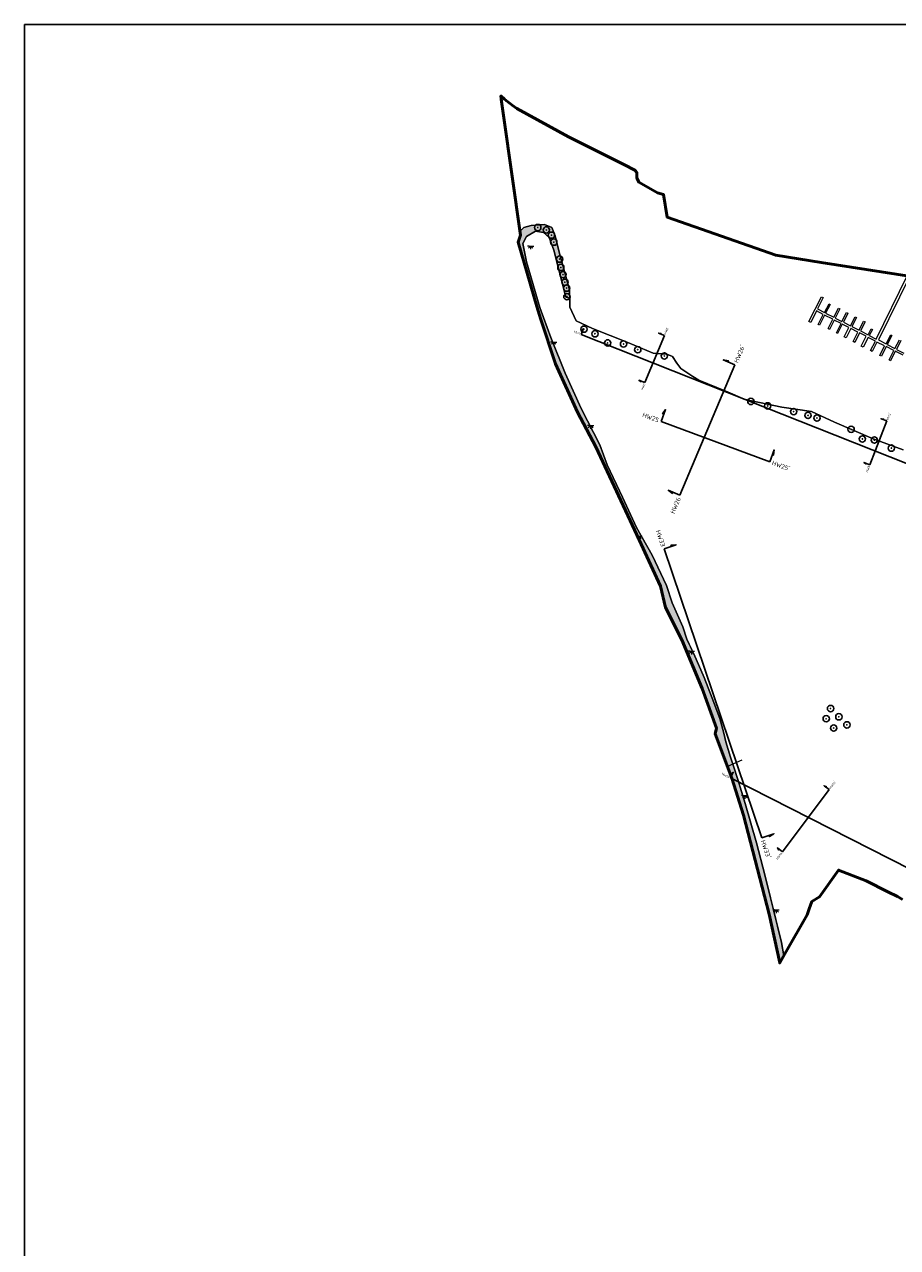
# Model space of a CAD drawing. Header units: metres. Extents: x 197882 to 206172, y 361908 to 364395.
# Tile 2 of 50: x 197882 to 198574, y 362508 to 363476. Entities that reach past the tile are written whole.
import ezdxf
from ezdxf.enums import TextEntityAlignment as Align

# ---------------------------------------------------------------- set-up
doc = ezdxf.new("R2010")
doc.units = ezdxf.units.M
for name, color, linetype, lineweight in [('B-ME-GR-BOOM-S', 90, 'Continuous', 25), ('B-ME-GR-GRAS-G', 60, 'Continuous', 13), ('B-ME-IE-MEUBILAIR_WEGMEUBILAIR-S', 7, 'Continuous', 25), ('B-ME-IE-TERREINAFSCHEIDING_KUNSTMATIG_HEKWERK_RASTER-G', 30, 'IE-TERREINAFSCHEIDING-KUNSTMATIG', 18), ('B-ME-KW-KUNSTWERK_STEIGER-G', 170, 'Continuous', 18), ('B-ME-OB-BEKLEDING_STORTSTEEN-G', 30, 'Continuous', 18), ('B-ME-OG-WATER_RIVIER-G', 130, 'Continuous', 18), ('B-ME-VH-VERHARDING_BESTORTING-A', 252, 'Continuous', 18), ('X-XX-AL-GRENZEN_PROJECTGRENS MEET-G', 170, 'KG-OG', 50), ('X-XX-AL-ORIENTATIE-S', 7, 'Continuous', 25)]:
    doc.layers.add(name, color=color, linetype=linetype, lineweight=lineweight)
doc.layers.add('X-ME-AL-PROFIELLOCATIE-S', color=7, linetype='Continuous')
doc.styles.add('NLCS-ISO-ANNOTATIVE-T18', font='NLCS-ISO.ttf', dxfattribs={"height": 1.8})
doc.linetypes.add('IE-TERREINAFSCHEIDING-KUNSTMATIG', pattern='A,4,[82,NLCS.SHX,S=0.75,R=90,X=0,Y=0],4,-2', length=10)
doc.linetypes.add('KG-OG', pattern='A,5.5,-1.5,[2,NLCS.SHX,S=0.5,R=0,X=0,Y=0],-1.5', length=8.5)
picture_1 = doc.add_image_def('image1.png', size_in_pixel=(5013, 5063))

# ---------------------------------------------------------------- blocks, each defined once
blk = doc.blocks.new('SAL-PROFIEL_LOCATIE_LINKS-SO')
at = {"color": 0, "linetype": 'ByBlock', "lineweight": -2}
blk.add_lwpolyline([(0, 0), (0, 5), (-0.5, 3), (0, 3)], dxfattribs=at)
at = {"color": 0, "linetype": 'ByBlock', "lineweight": -2, "style": 'NLCS-ISO-ANNOTATIVE-T18'}
blk.add_attdef('PROFNUMMER', text='', height=1.8, dxfattribs=at).set_placement((-1, 0), align=Align.MIDDLE_RIGHT)
blk = doc.blocks.new('SAL-PROFIEL_LOCATIE_RECHTS-SO')
at = {"color": 0, "linetype": 'ByBlock', "lineweight": -2}
blk.add_lwpolyline([(0, 0), (0, 5), (0.5, 3), (0, 3)], dxfattribs=at)
at = {"color": 0, "linetype": 'ByBlock', "lineweight": -2, "style": 'NLCS-ISO-ANNOTATIVE-T18'}
blk.add_attdef('PROFNUMMER', text='', height=1.8, dxfattribs=at).set_placement((1, 0), align=Align.MIDDLE_LEFT)
blk = doc.blocks.new('SKL-ET_OV_LICHTPUNT-SO')
at = {"color": 0, "linetype": 'ByBlock', "lineweight": 18}
for points in [[(-1.25, 0), (-2.5, 0)], [(1.25, 0), (2.5, 0)], [(-0.92, -0.85), (-1.83, -1.7)], [(0, -1.25), (0, -2.5)], [(0.92, -0.85), (1.83, -1.7)]]:
    blk.add_lwpolyline(points, dxfattribs=at)
blk.add_lwpolyline([(0, 0), (1.25, 0, -1), (-1.25, 0)], format="xyb", close=True, dxfattribs=at)
blk = doc.blocks.new('SGR-BOOM_01')
at = {"ltscale": 0.1}
h = blk.add_hatch(color=256, dxfattribs=at)
edge = h.paths.add_edge_path()
edge.add_arc((0, 0), 0.15, 0, 360)
for radius in [2.5, 0.045]:
    blk.add_circle((0, 0), radius)
blk.add_circle((0, 0), 0.15, dxfattribs=at)

msp = doc.modelspace()

# ---------------------------------------------------------------- hatches: boundary and pattern name
at = {"layer": 'B-ME-VH-VERHARDING_BESTORTING-A'}
h = msp.add_hatch(dxfattribs=at)
h.set_pattern_fill('AVH-BESTORTING_02', color=256, scale=0.4, pattern_type=2)
h.set_pattern_definition([(228.0128, (198483.2452, 362737.3122), (-31.99999293, -36.00000537), [0.538144, -53.276352]), (184.9697, (198482.8852, 362736.9122), (48.000004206, 3.99996523), [0.923472, -91.4237]), (132.5104, (198481.9652, 362736.8322), (39.99996287, -44.0000347), [0.651152, -64.464128]), (267.2737, (198480.4052, 362735.8322), (3.99998407, 80.00000118), [0.840952, -83.254232]), (292.8337, (198480.3652, 362734.9922), (-20.00003962, 47.99998565), [0.82462, -81.637492]), (357.2737, (198480.6852, 362734.2322), (-80.00000118, 3.99998407), [0.840952, -83.254232]), (37.6942, (198481.5252, 362734.1922), (-52.000029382, -39.99996162), [1.112116, -110.099396]), (72.2553, (198482.4052, 362734.8722), (28.00004305, 87.999984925), [1.049952, -103.945284]), (121.4296, (198482.7252, 362735.8722), (-32.000032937, 51.999980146), [0.8438, -83.536292]), (175.2364, (198482.2852, 362736.5922), (44.00000379, -3.99996613), [0.963328, -47.203052]), (222.3974, (198481.3252, 362736.6722), (-48.000029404, -43.999968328), [1.245792, -123.3335]), (138.8141, (198484.3652, 362735.7922), (-28.00001179, 23.99998925), [0.425204, -42.095376]), (171.4692, (198484.0452, 362736.0722), (51.99999314, -8.00003164), [0.808948, -80.086044]), (225, (198483.2452, 362736.1922), (-7e-16, -4.000001), [0.565684, -5.091168]), (203.1986, (198482.9652, 362736.6722), (19.99999892, 8.0000053), [0.304632, -30.15846]), (291.8014, (198482.6852, 362736.5522), (-3.9999996, 12.0000011), [0.430812, -21.109848]), (30.9638, (198482.8452, 362736.1522), (11.9999921, 8.0000099), [0.699716, -22.624092]), (161.5651, (198483.4452, 362736.5122), (8.0000017, -3.9999936), [0.505964, -12.143148]), (16.3895, (198480.3652, 362736.5522), (40.00000879, 11.99997084), [0.7088, -70.17138]), (70.3462, (198481.0452, 362736.7522), (-15.99998099, -44.00000854), [0.594644, -58.869632]), (293.1986, (198483.4452, 362737.3122), (-8.0000053, 19.99999892), [0.60926, -29.853832]), (343.6105, (198483.6852, 362736.7522), (-40.00000879, 11.99997084), [0.7088, -70.17138]), (339.444, (198480.3652, 362734.0722), (-20.00000738, 7.999984), [0.68352, -33.492496]), (294.7751, (198481.0052, 362733.8322), (-19.99996876, 44.00001369), [0.572712, -56.698572]), (66.8014, (198483.4852, 362733.3122), (8.0000053, 19.99999892), [0.60926, -29.853832]), (17.354, (198483.7252, 362733.8722), (-52.00000808, -15.99997801), [0.670524, -66.381696]), (69.444, (198481.5252, 362733.3122), (-7.999984, -20.00000738), [0.34176, -33.834256]), (101.3099, (198483.2452, 362733.3122), (-3.9999905, 16.000003), [0.20396, -20.192116]), (165.9638, (198483.2052, 362733.5122), (12.0000022, -3.9999922), [0.82462, -15.6678]), (186.009, (198482.4052, 362733.7122), (39.999999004, 3.99999727), [0.7642, -75.655692]), (303.6901, (198482.8452, 362735.7922), (-4.0000053, 7.9999982), [0.576888, -13.845316]), (353.1572, (198483.1652, 362735.3122), (67.99999746, -8.00003199), [1.007176, -99.710252]), (60.9454, (198484.1652, 362735.1922), (-16.0000001, -28.00000154), [0.411824, -40.770696]), (90, (198484.3652, 362735.552), (-4, 4), [0.24, -3.76]), (120.2564, (198482.3252, 362733.8322), (15.99997955, -28.00000982), [0.555696, -55.01408]), (48.0128, (198482.0452, 362734.3122), (31.99999293, 36.00000537), [1.076288, -52.738208]), (0, (198482.7652, 362735.112), (4, 4), [1.04, -2.96]), (325.3048, (198483.8052, 362735.1122), (-39.99997704, 28.00003444), [0.632456, -62.613096]), (254.0546, (198484.3252, 362734.7522), (-3.99999956, -16.0000005), [0.582408, -28.538032]), (207.646, (198484.1652, 362734.1922), (-75.99998323, -40.000030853), [0.94826, -93.877896]), (175.4261, (198483.3252, 362733.7522), (-52.000002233, 3.999979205), [1.003196, -99.316296])])
h.paths.add_polyline_path([(198286.962, 363312.893), (198293.444, 363311.766), (198297.764, 363307.917), (198301.616, 363297.685), (198311.081, 363260.655), (198314.234, 363259.754), (198313.943, 363266.39), (198305.679, 363296.115), (198302.584, 363309.224), (198300.067, 363315.66), (198294.246, 363318.09), (198283.56, 363317.28), (198277.739, 363315.734), (198274.823, 363312.782), (198275.283, 363309.542), (198273.243, 363304.064), (198275.763, 363295.868), (198288.123, 363253.092), (198290.125, 363246.164), (198290.882, 363243.543), (198302.968, 363207.741), (198320.166, 363169.377), (198334.718, 363141.926), (198369.114, 363068.504), (198385.981, 363031.793), (198389.95, 363014.926), (198402.848, 362989.129), (198419.054, 362950.764), (198430.299, 362919.345), (198429.307, 362914.715), (198442.536, 362879.657), (198451.796, 362850.222), (198471.971, 362771.839), (198480.365, 362733.312), (198483.638, 362739.067), (198481.757, 362749.479), (198475.16, 362776.362), (198468.566, 362803.107), (198462.034, 362828.57), (198452.911, 362859.716), (198447.237, 362878.595), (198443.453, 362889.834), (198441.34, 362896.357), (198437.78, 362908.305), (198436.16, 362915.391), (198432.993, 362926.785), (198426.96, 362943.087), (198420.536, 362959.306), (198412.473, 362978.156), (198406.839, 362989.588), (198403.675, 362999.473), (198395.336, 363018.452), (198390.766, 363032.194), (198379.308, 363056.196), (198366.976, 363078.031), (198355.872, 363102.293), (198343.77, 363127.851), (198337.993, 363143.525), (198323.053, 363172.371), (198310.455, 363200.389), (198299.08, 363228.684), (198290.341, 363252.371), (198280.004, 363288.646), (198277.092, 363303.009), (198279.91, 363308.454)])

# ---------------------------------------------------------------- linework, layer by layer
at = {"layer": 'B-ME-GR-GRAS-G'}
msp.add_lwpolyline([(198578.044, 363139.709), (198565.074, 363144.349), (198554.463, 363148.326), (198523.85, 363161.686), (198505.501, 363169.934), (198482.022, 363173.341), (198452.988, 363179.602), (198437.808, 363186.083), (198416.29, 363194.699), (198411.693, 363197.751), (198402.04, 363204.011), (198398.945, 363208.356), (198395.481, 363213.659), (198390.913, 363215.279), (198380.301, 363216.163), (198360.153, 363224.663), (198332.151, 363235.858), (198319.329, 363241.676), (198314.237, 363252.544), (198314.311, 363257.994), (198314.234, 363259.754), (198311.081, 363260.655), (198301.616, 363297.685), (198297.764, 363307.917), (198293.444, 363311.766), (198286.962, 363312.893), (198279.91, 363308.454), (198277.092, 363303.009), (198280.004, 363288.646), (198290.341, 363252.371), (198299.08, 363228.684), (198310.455, 363200.389), (198323.053, 363172.371), (198337.993, 363143.525), (198343.77, 363127.851), (198355.872, 363102.293), (198366.976, 363078.031), (198379.308, 363056.196), (198390.766, 363032.194), (198395.336, 363018.452), (198403.675, 362999.473), (198406.839, 362989.588), (198410.917, 362981.313), (198412.473, 362978.156), (198420.536, 362959.306), (198426.96, 362943.087), (198432.993, 362926.785), (198436.16, 362915.391), (198437.78, 362908.305), (198441.34, 362896.357), (198443.453, 362889.834), (198447.237, 362878.595), (198452.911, 362859.716), (198462.034, 362828.57), (198468.566, 362803.107), (198481.757, 362749.479), (198483.638, 362739.067), (198484.54, 362740.653), (198502.11, 362771.549), (198503.799, 362776.273), (198505.853, 362782.018), (198511.784, 362785.649), (198526.919, 362806.827), (198548.715, 362798.237), (198565.904, 362789.699), (198573.628, 362785.862), (198577.66, 362783.637)], dxfattribs=at)
at = {"layer": 'B-ME-IE-TERREINAFSCHEIDING_KUNSTMATIG_HEKWERK_RASTER-G'}
msp.add_lwpolyline([(198450.498, 362893.909), (198439.101, 362888.76)], dxfattribs=at)
at = {"layer": 'B-ME-KW-KUNSTWERK_STEIGER-G'}
for points in [[(198578.033, 363214.586), (198571.834, 363217.714), (198568.068, 363210.251), (198566.997, 363210.791), (198570.809, 363218.346), (198564.762, 363221.397), (198560.938, 363213.817), (198559.668, 363214.458), (198563.446, 363221.946), (198557.353, 363225.021), (198553.627, 363217.637), (198552.332, 363218.291), (198556.118, 363225.795), (198550.418, 363228.671), (198546.512, 363220.93), (198544.898, 363221.745), (198548.902, 363229.68), (198543.59, 363232.361), (198539.722, 363224.694), (198538.492, 363225.315), (198542.324, 363232.909), (198536.641, 363235.777), (198532.875, 363228.315), (198531.327, 363229.096), (198535.072, 363236.517), (198529.916, 363239.119), (198526.227, 363231.807), (198525.195, 363232.327), (198528.9, 363239.669), (198523.547, 363242.37), (198519.878, 363234.963), (198518.592, 363235.6), (198522.306, 363243.098), (198515.94, 363246.251), (198511.97, 363238.236), (198510.837, 363238.798), (198514.867, 363246.933), (198509.486, 363249.599), (198504.942, 363240.425), (198503.446, 363241.166), (198513.481, 363260.926), (198514.739, 363260.287), (198510.161, 363251.272), (198515.88, 363248.367), (198519.389, 363255.275), (198520.25, 363254.837), (198516.734, 363247.915), (198523.242, 363244.609), (198526.872, 363251.756), (198527.889, 363251.239), (198524.213, 363244.002), (198529.614, 363241.259), (198533.252, 363248.422), (198534.376, 363247.851), (198530.744, 363240.7), (198536.456, 363237.798), (198540.078, 363244.93), (198541.111, 363244.405), (198537.525, 363237.344), (198543.207, 363234.458), (198546.825, 363241.581), (198547.924, 363241.023), (198544.295, 363233.878), (198550.357, 363230.799), (198552.742, 363235.495), (198553.781, 363234.967), (198551.3, 363230.082), (198556.645, 363227.367), (198581.365, 363277.401)], [(198583.418, 363277.081), (198558.456, 363226.685), (198564.599, 363223.493), (198568.284, 363230.587), (198569.137, 363230.144), (198565.493, 363222.942), (198571.552, 363219.877), (198575.092, 363226.873)], [(198576.308, 363226.258), (198572.735, 363219.196), (198578.747, 363216.155)]]:
    msp.add_lwpolyline(points, dxfattribs=at)
at = {"layer": 'B-ME-OB-BEKLEDING_STORTSTEEN-G'}
msp.add_lwpolyline([(198286.962, 363312.893), (198293.444, 363311.766), (198297.764, 363307.917), (198301.616, 363297.685), (198311.081, 363260.655), (198314.234, 363259.754), (198313.943, 363266.39), (198305.679, 363296.115), (198302.584, 363309.224), (198300.067, 363315.66), (198294.246, 363318.09), (198283.56, 363317.28), (198277.739, 363315.734), (198274.823, 363312.782), (198275.283, 363309.542), (198273.243, 363304.064), (198275.763, 363295.868), (198288.123, 363253.092), (198290.125, 363246.164), (198290.882, 363243.543), (198302.968, 363207.741), (198320.166, 363169.377), (198334.718, 363141.926), (198369.114, 363068.504), (198385.981, 363031.793), (198389.95, 363014.926), (198402.848, 362989.129), (198419.054, 362950.764), (198430.299, 362919.345), (198429.307, 362914.715), (198442.536, 362879.657), (198451.796, 362850.222), (198471.971, 362771.839), (198480.365, 362733.312), (198483.638, 362739.067), (198481.757, 362749.479), (198475.16, 362776.362), (198468.566, 362803.107), (198462.034, 362828.57), (198452.911, 362859.716), (198447.237, 362878.595), (198443.453, 362889.834), (198441.34, 362896.357), (198437.78, 362908.305), (198436.16, 362915.391), (198432.993, 362926.785), (198426.96, 362943.087), (198420.536, 362959.306), (198412.473, 362978.156), (198406.839, 362989.588), (198403.675, 362999.473), (198395.336, 363018.452), (198390.766, 363032.194), (198379.308, 363056.196), (198366.976, 363078.031), (198355.872, 363102.293), (198343.77, 363127.851), (198337.993, 363143.525), (198323.053, 363172.371), (198310.455, 363200.389), (198299.08, 363228.684), (198290.341, 363252.371), (198280.004, 363288.646), (198277.092, 363303.009), (198279.91, 363308.454)], close=True, dxfattribs=at)
at = {"layer": 'B-ME-OG-WATER_RIVIER-G'}
msp.add_lwpolyline([(198274.823, 363312.782), (198277.739, 363315.734), (198283.56, 363317.28), (198294.246, 363318.09), (198300.067, 363315.66), (198302.584, 363309.224), (198305.679, 363296.115), (198313.943, 363266.39), (198314.311, 363257.994), (198314.237, 363252.544), (198319.329, 363241.676), (198332.151, 363235.858), (198360.153, 363224.663), (198380.301, 363216.163), (198390.913, 363215.279), (198395.481, 363213.659), (198398.945, 363208.356), (198402.04, 363204.011), (198411.693, 363197.751), (198416.29, 363194.699), (198437.808, 363186.083), (198452.988, 363179.602), (198482.022, 363173.341), (198505.501, 363169.934), (198523.85, 363161.686), (198554.463, 363148.326), (198565.074, 363144.349), (198578.044, 363139.709)], dxfattribs=at)
at = {"layer": 'X-ME-AL-PROFIELLOCATIE-S'}
for points in [[(198323.222, 363231.057), (198683.298, 363088.284)], [(198373.557, 363192.857), (198389.066, 363230.231)], [(198401.344, 363103.694), (198444.895, 363206.946)], [(198386.498, 363162.185), (198472.485, 363130.249)], [(198551.618, 363127.807), (198565.211, 363162.487)], [(198388.893, 363061.251), (198466.312, 362832.384)], [(198441.314, 362879.849), (198631.396, 362783.23)], [(198482.485, 362821.359), (198519.452, 362870.615)]]:
    msp.add_lwpolyline(points, dxfattribs=at)
at = {"layer": 'X-XX-AL-GRENZEN_PROJECTGRENS MEET-G'}
msp.add_lwpolyline([(198577.66, 362783.637), (198573.628, 362785.862), (198565.904, 362789.699), (198548.715, 362798.237), (198526.919, 362806.827), (198511.784, 362785.649), (198505.853, 362782.018), (198503.799, 362776.273), (198502.11, 362771.549), (198484.54, 362740.653), (198480.365, 362733.312), (198471.971, 362771.839), (198451.796, 362850.222), (198442.536, 362879.657), (198429.307, 362914.715), (198430.299, 362919.345), (198419.054, 362950.764), (198402.848, 362989.129), (198389.95, 363014.926), (198385.981, 363031.793), (198369.114, 363068.504), (198334.718, 363141.926), (198320.166, 363169.377), (198302.968, 363207.741), (198290.882, 363243.543), (198290.125, 363246.164), (198288.123, 363253.092), (198275.763, 363295.868), (198273.243, 363304.064), (198275.283, 363309.542), (198261.808, 363404.422), (198259.977, 363417.313), (198259.609, 363419.904), (198262.558, 363417.223), (198263.718, 363416.168), (198265.092, 363415.164), (198267.28, 363413.565), (198268.645, 363412.568), (198272.341, 363409.867), (198313.154, 363387.571), (198356.977, 363365.67), (198365.555, 363361.166), (198367.338, 363359.161), (198367.338, 363355.149), (198368.764, 363351.473), (198383.736, 363343.117), (198388.282, 363341.933), (198391.307, 363324.003), (198391.365, 363323.981), (198477.179, 363293.691), (198513.268, 363288.015), (198620.106, 363271.362)], dxfattribs=at)

# ---------------------------------------------------------------- block references
at = {"layer": 'B-ME-GR-BOOM-S'}
for p in [(198288.865, 363315.657), (198295.6, 363313.802), (198299.666, 363309.636), (198301.51, 363304.117), (198306.182, 363290.674), (198307.085, 363284.048), (198308.803, 363278.381), (198310.351, 363272.394), (198311.725, 363267.714), (198311.897, 363260.887), (198325.386, 363235.206), (198334.092, 363231.535), (198344.171, 363224.32), (198356.73, 363223.462), (198368, 363218.957), (198389.038, 363214.022), (198457.514, 363177.972), (198470.863, 363174.444), (198491.424, 363169.903), (198502.787, 363166.926), (198509.847, 363164.831), (198536.885, 363155.889), (198545.82, 363148.282), (198555.309, 363147.399), (198568.767, 363141.005), (198520.63, 362934.792), (198517.157, 362926.693), (198527.19, 362928.236), (198533.557, 362921.873), (198523.139, 362919.366)]:
    msp.add_blockref('SGR-BOOM_01', p, dxfattribs=at)
at = {"layer": 'B-ME-IE-MEUBILAIR_WEGMEUBILAIR-S'}
for p in [(198283.194, 363301.023, 15.745), (198301.418, 363224.977, 15.156), (198330.601, 363158.862, 15.205), (198368.98, 363071.172, 14.341), (198410.522, 362980.127, 14.674), (198452.728, 362865.895, 15.137), (198477.452, 362775.361, 15.313)]:
    msp.add_blockref('SKL-ET_OV_LICHTPUNT-SO', p, dxfattribs=at)
at = {"layer": 'X-ME-AL-PROFIELLOCATIE-S'}
for name, p, rotation, values in [('SAL-PROFIEL_LOCATIE_LINKS-SO', (198323.222, 363231.057), 338.3712799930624, {'PROFNUMMER': 'HW1'}), ('SAL-PROFIEL_LOCATIE_RECHTS-SO', (198389.066, 363230.231), 67.46313241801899, {'PROFNUMMER': "HW2'"}), ('SAL-PROFIEL_LOCATIE_LINKS-SO', (198373.557, 363192.857), 67.46313241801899, {'PROFNUMMER': 'HW2'}), ('SAL-PROFIEL_LOCATIE_RECHTS-SO', (198565.211, 363162.487), 68.59705463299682, {'PROFNUMMER': "HW3'"}), ('SAL-PROFIEL_LOCATIE_LINKS-SO', (198551.618, 363127.807), 68.59705463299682, {'PROFNUMMER': 'HW3'}), ('SAL-PROFIEL_LOCATIE_LINKS-SO', (198441.314, 362879.849), 333.0556927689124, {'PROFNUMMER': 'HW15'}), ('SAL-PROFIEL_LOCATIE_RECHTS-SO', (198519.452, 362870.615), 53.11149529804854, {'PROFNUMMER': "HW14'"}), ('SAL-PROFIEL_LOCATIE_LINKS-SO', (198482.485, 362821.359), 53.11149529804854, {'PROFNUMMER': 'HW14'})]:
    msp.add_blockref(name, p, dxfattribs=dict(at, rotation=rotation)).add_auto_attribs(values)
at = {"layer": 'X-ME-AL-PROFIELLOCATIE-S', "xscale": 2, "yscale": 2, "zscale": 2}
for name, p, rotation, values in [('SAL-PROFIEL_LOCATIE_RECHTS-SO', (198444.895, 363206.946), 67.1303553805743, {'PROFNUMMER': "HW26'"}), ('SAL-PROFIEL_LOCATIE_LINKS-SO', (198386.498, 363162.185), 339.6250214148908, {'PROFNUMMER': 'HW25'}), ('SAL-PROFIEL_LOCATIE_RECHTS-SO', (198472.485, 363130.249), 339.6250214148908, {'PROFNUMMER': "HW25'"}), ('SAL-PROFIEL_LOCATIE_LINKS-SO', (198401.344, 363103.694), 67.1303553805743, {'PROFNUMMER': 'HW26'}), ('SAL-PROFIEL_LOCATIE_LINKS-SO', (198388.893, 363061.251), 288.6892837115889, {'PROFNUMMER': 'HW33'}), ('SAL-PROFIEL_LOCATIE_RECHTS-SO', (198466.312, 362832.384), 288.6892837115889, {'PROFNUMMER': "HW33'"})]:
    msp.add_blockref(name, p, dxfattribs=dict(at, rotation=rotation)).add_auto_attribs(values)

# ---------------------------------------------------------------- pictures from other files: only their frames are drawn
at = {"layer": 'X-XX-AL-ORIENTATIE-S'}
image = msp.add_image(picture_1, insert=(197882.472, 361907.536), size_in_units=(1553.455, 1568.949), dxfattribs=dict(at, fade=25))
image.dxf.flags = 15

doc.saveas('drawing.dxf')
